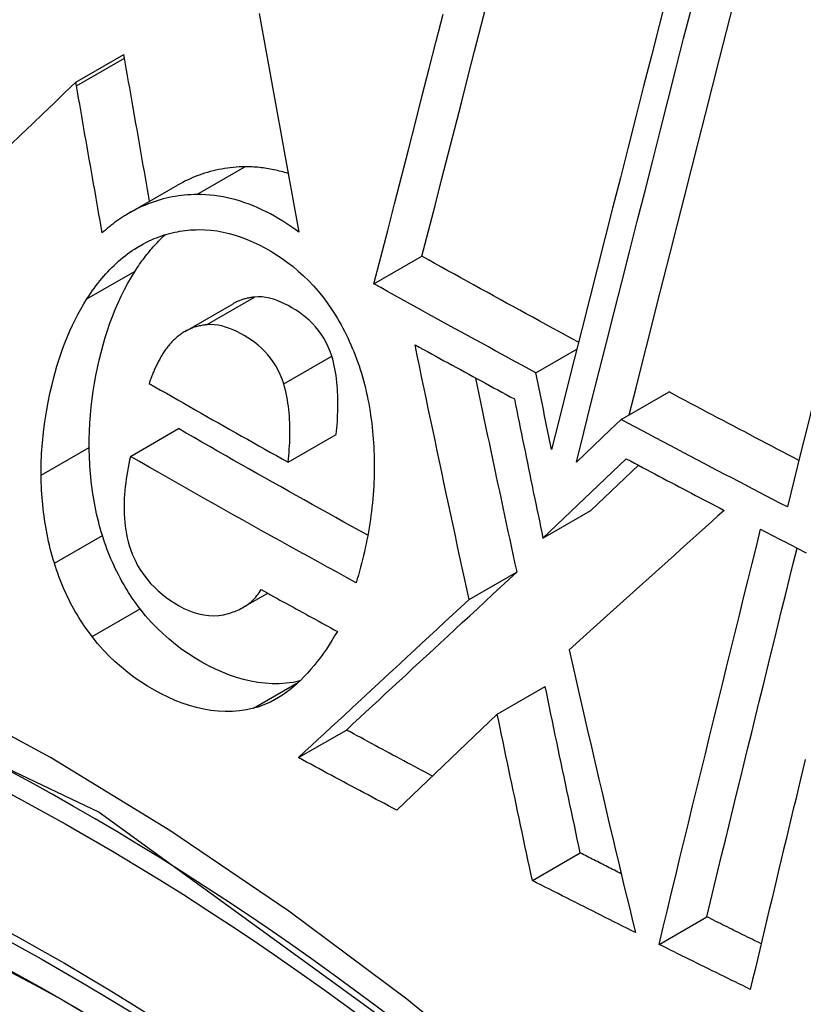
# Model space of a CAD drawing. Header units: inches. Extents: x 435.6 to 512.6, y 167.3 to 237.6.
# Tile 65 of 115: x 510.6421 to 510.7383, y 181.0881 to 181.2089. Entities that reach past the tile are written whole.
import ezdxf

# ---------------------------------------------------------------- set-up
doc = ezdxf.new("R2010")
doc.units = ezdxf.units.IN
doc.header["$MEASUREMENT"] = 0
doc.layers.add('Visible Edges(ANSI)', color=7, linetype='Continuous', lineweight=25)
doc.layers.add('Visible Tangent Edges(ANSI)', color=7, linetype='Continuous', lineweight=25)

msp = doc.modelspace()

# ---------------------------------------------------------------- linework, layer by layer
at = {"layer": 'Visible Edges(ANSI)'}
for p, q in [((510.64895, 181.20125), (510.65484, 181.20464)), ((510.65492, 181.2042), (510.65484, 181.20464)), ((510.64902, 181.2008), (510.64895, 181.20125)), ((510.65553, 181.1852), (510.66143, 181.1886)), ((510.68554, 181.17649), (510.69144, 181.17988)), ((510.66235, 181.17065), (510.66825, 181.17405)), ((510.70543, 181.16558), (510.71046, 181.16847)), ((510.71589, 181.15983), (510.72177, 181.16322)), ((510.71589, 181.15983), (510.71454, 181.15856)), ((510.65565, 181.15532), (510.66154, 181.15872)), ((510.71454, 181.15856), (510.71039, 181.1546)), ((510.67501, 181.15461), (510.68091, 181.15801)), ((510.70629, 181.14528), (510.71652, 181.15501)), ((510.71218, 181.14867), (510.71801, 181.15422)), ((510.70629, 181.14528), (510.71218, 181.14867)), ((510.69722, 181.13775), (510.70311, 181.14114)), ((510.66949, 181.13679), (510.6725, 181.13852)), ((510.70068, 181.12368), (510.70657, 181.12707)), ((510.70068, 181.12368), (510.68836, 181.11189)), ((510.67627, 181.11834), (510.68217, 181.12173)), ((510.705, 181.10325), (510.71088, 181.10664)), ((510.72055, 181.09542), (510.72641, 181.0988))]:
    msp.add_line(p, q, dxfattribs=at)
at = {"layer": 'Visible Edges(ANSI)', "flags": 128}
for points in [[(510.7215, 181.21194), (510.72056, 181.20822), (510.71961, 181.20448), (510.71865, 181.20075), (510.7177, 181.19701), (510.71675, 181.19326), (510.7158, 181.18952), (510.71485, 181.18578), (510.7139, 181.18205), (510.71295, 181.17832), (510.71201, 181.1746), (510.71107, 181.17088), (510.71013, 181.16719), (510.7092, 181.1635), (510.70827, 181.15983), (510.70734, 181.15618)], [(510.69144, 181.17988), (510.69224, 181.18299), (510.69304, 181.18612), (510.69385, 181.18925), (510.69465, 181.1924), (510.69546, 181.19555), (510.69628, 181.19871), (510.69709, 181.20187), (510.6979, 181.20505), (510.69872, 181.20822), (510.69954, 181.2114)], [(510.71039, 181.1546), (510.71131, 181.15825), (510.71223, 181.16191), (510.71317, 181.1656), (510.7141, 181.16929), (510.71504, 181.173), (510.71598, 181.17672), (510.71693, 181.18044), (510.71787, 181.18418), (510.71882, 181.18791), (510.71977, 181.19165), (510.72072, 181.19539), (510.72167, 181.19913), (510.72262, 181.20286), (510.72356, 181.20659), (510.72451, 181.21031)], [(510.71689, 181.16041), (510.71772, 181.16372), (510.71856, 181.16704), (510.71941, 181.17038), (510.72025, 181.17372), (510.7211, 181.17708), (510.72196, 181.18044), (510.72281, 181.18382), (510.72367, 181.18719), (510.72452, 181.19057), (510.72538, 181.19395), (510.72624, 181.19734), (510.7271, 181.20072), (510.72796, 181.2041), (510.72882, 181.20747), (510.72967, 181.21084)], [(510.67147, 181.20966), (510.67175, 181.20809), (510.67203, 181.20651), (510.67232, 181.20494), (510.6726, 181.20336), (510.67289, 181.20178), (510.67317, 181.2002), (510.67346, 181.19862), (510.67375, 181.19704), (510.67403, 181.19546), (510.67432, 181.19388), (510.67461, 181.1923), (510.6749, 181.19072), (510.67518, 181.18915), (510.67547, 181.18757), (510.67576, 181.18599), (510.67605, 181.18442), (510.67634, 181.18285)], [(510.68554, 181.17649), (510.68638, 181.17976), (510.68723, 181.18304), (510.68807, 181.18633), (510.68892, 181.18964), (510.68977, 181.19295), (510.69063, 181.19628), (510.69148, 181.19961), (510.69234, 181.20294), (510.69319, 181.20628), (510.69405, 181.20961)], [(510.75154, 181.2102), (510.75069, 181.20683), (510.74984, 181.20344), (510.74899, 181.20004), (510.74813, 181.19664), (510.74728, 181.19324), (510.74643, 181.18983), (510.74558, 181.18642), (510.74472, 181.183), (510.74387, 181.17959), (510.74302, 181.17618), (510.74217, 181.17277), (510.74133, 181.16937), (510.74048, 181.16597), (510.73964, 181.16258), (510.7388, 181.1592), (510.73796, 181.15582), (510.73713, 181.15246), (510.7363, 181.14911)], [(510.658, 181.18663), (510.65788, 181.18736), (510.65775, 181.18809), (510.65762, 181.18883), (510.65749, 181.18956), (510.65736, 181.19029), (510.65723, 181.19103), (510.6571, 181.19176), (510.65697, 181.1925), (510.65684, 181.19323), (510.65671, 181.19396), (510.65659, 181.1947), (510.65646, 181.19543), (510.65633, 181.19616), (510.6562, 181.19689), (510.65607, 181.19763), (510.65594, 181.19836), (510.65582, 181.19909), (510.65569, 181.19982), (510.65556, 181.20055), (510.65543, 181.20128), (510.6553, 181.20201), (510.65518, 181.20274), (510.65505, 181.20347), (510.65492, 181.2042)], [(510.64895, 181.20125), (510.64761, 181.19997), (510.64628, 181.19868), (510.64494, 181.1974), (510.64359, 181.1961), (510.64225, 181.19481), (510.64089, 181.19351)], [(510.65219, 181.18275), (510.65206, 181.18351), (510.65192, 181.18426), (510.65179, 181.18501), (510.65166, 181.18577), (510.65153, 181.18652), (510.65139, 181.18727), (510.65126, 181.18803), (510.65113, 181.18878), (510.651, 181.18953), (510.65087, 181.19029), (510.65073, 181.19104), (510.6506, 181.19179), (510.65047, 181.19255), (510.65034, 181.1933), (510.65021, 181.19405), (510.65007, 181.1948), (510.64994, 181.19555), (510.64981, 181.19631), (510.64968, 181.19706), (510.64955, 181.19781), (510.64942, 181.19856), (510.64929, 181.1993), (510.64916, 181.20005), (510.64902, 181.2008)], [(510.66971, 181.19086), (510.66935, 181.19085), (510.66899, 181.19084), (510.66863, 181.19081), (510.66827, 181.19078), (510.66791, 181.19075), (510.66756, 181.1907), (510.6672, 181.19065), (510.66685, 181.19059), (510.66649, 181.19052), (510.66614, 181.19045), (510.66579, 181.19037), (510.66544, 181.19028), (510.6651, 181.19018), (510.66475, 181.19007), (510.66441, 181.18996), (510.66407, 181.18984), (510.66373, 181.18971), (510.66339, 181.18957), (510.66306, 181.18943), (510.66273, 181.18928), (510.6624, 181.18912), (510.66207, 181.18895), (510.66175, 181.18878), (510.66143, 181.1886)], [(510.67502, 181.19003), (510.6748, 181.1901), (510.67458, 181.19017), (510.67436, 181.19023), (510.67414, 181.19029), (510.67392, 181.19034), (510.6737, 181.1904), (510.67348, 181.19045), (510.67326, 181.1905), (510.67304, 181.19054), (510.67281, 181.19058), (510.67259, 181.19062), (510.67237, 181.19066), (510.67215, 181.19069), (510.67193, 181.19072), (510.67171, 181.19075), (510.67149, 181.19077), (510.67126, 181.1908), (510.67104, 181.19081), (510.67082, 181.19083), (510.6706, 181.19084), (510.67038, 181.19085), (510.67016, 181.19085), (510.66993, 181.19086), (510.66971, 181.19086)], [(510.66381, 181.18746), (510.66343, 181.18745), (510.66305, 181.18744), (510.66266, 181.18741), (510.66228, 181.18738), (510.66191, 181.18734), (510.66153, 181.18729), (510.66115, 181.18723), (510.66078, 181.18716), (510.6604, 181.18709), (510.66003, 181.187), (510.65966, 181.18691), (510.65929, 181.18681), (510.65893, 181.1867), (510.65856, 181.18658), (510.6582, 181.18645), (510.65784, 181.18632), (510.65748, 181.18617), (510.65713, 181.18602), (510.65678, 181.18586), (510.65643, 181.18569), (510.65609, 181.18551), (510.65574, 181.18532), (510.6554, 181.18513), (510.65507, 181.18493)], [(510.67634, 181.18285), (510.67585, 181.1832), (510.67536, 181.18355), (510.67486, 181.18388), (510.67436, 181.18419), (510.67386, 181.18449), (510.67335, 181.18479), (510.67283, 181.18507), (510.67232, 181.18533), (510.67179, 181.18558), (510.67127, 181.18582), (510.67075, 181.18605), (510.67022, 181.18626), (510.66969, 181.18645), (510.66916, 181.18663), (510.66862, 181.18679), (510.66809, 181.18693), (510.66755, 181.18706), (510.66702, 181.18717), (510.66648, 181.18726), (510.66595, 181.18734), (510.66542, 181.18739), (510.66488, 181.18743), (510.66435, 181.18746), (510.66381, 181.18746)], [(510.65507, 181.18493), (510.65494, 181.18485), (510.65481, 181.18477), (510.65469, 181.18469), (510.65457, 181.18461), (510.65444, 181.18453), (510.65432, 181.18444), (510.6542, 181.18436), (510.65407, 181.18427), (510.65395, 181.18419), (510.65383, 181.1841), (510.65371, 181.18401), (510.65359, 181.18392), (510.65347, 181.18383), (510.65335, 181.18373), (510.65323, 181.18364), (510.65312, 181.18355), (510.653, 181.18345), (510.65288, 181.18335), (510.65276, 181.18326), (510.65265, 181.18316), (510.65253, 181.18306), (510.65242, 181.18296), (510.6523, 181.18286), (510.65219, 181.18275)], [(510.65621, 181.17805), (510.65635, 181.17826), (510.65649, 181.17847), (510.65663, 181.17868), (510.65677, 181.17889), (510.65692, 181.1791), (510.65706, 181.1793), (510.65721, 181.1795), (510.65736, 181.1797), (510.65751, 181.17989), (510.65766, 181.18009), (510.65781, 181.18028), (510.65797, 181.18047), (510.65812, 181.18065), (510.65828, 181.18084), (510.65844, 181.18102), (510.6586, 181.18119), (510.65876, 181.18137), (510.65892, 181.18154), (510.65909, 181.18172), (510.65925, 181.18188), (510.65942, 181.18205), (510.65959, 181.18221), (510.65976, 181.18237), (510.65993, 181.18253)], [(510.65646, 181.18096), (510.65675, 181.18113), (510.65705, 181.1813), (510.65734, 181.18146), (510.65764, 181.18162), (510.65794, 181.18176), (510.65825, 181.1819), (510.65856, 181.18204), (510.65886, 181.18216), (510.65918, 181.18228), (510.65949, 181.18239), (510.65981, 181.18249), (510.66012, 181.18259), (510.66044, 181.18267), (510.66076, 181.18275), (510.66108, 181.18283), (510.66141, 181.18289), (510.66173, 181.18295), (510.66206, 181.183), (510.66238, 181.18304), (510.66271, 181.18308), (510.66304, 181.18311), (510.66337, 181.18313), (510.66371, 181.18314), (510.66404, 181.18315)], [(510.66404, 181.18315), (510.66478, 181.18314), (510.66553, 181.18308), (510.66628, 181.18299), (510.66702, 181.18285), (510.66777, 181.18268), (510.66851, 181.18247), (510.66925, 181.18223), (510.66998, 181.18194), (510.67071, 181.18163), (510.67144, 181.18128), (510.67216, 181.1809), (510.67287, 181.1805), (510.67357, 181.18007), (510.67426, 181.17961), (510.67494, 181.17913), (510.67561, 181.17861), (510.67626, 181.17807), (510.6769, 181.17749), (510.67752, 181.17689), (510.67813, 181.17625), (510.67871, 181.17559), (510.67928, 181.17489), (510.67982, 181.17416), (510.68035, 181.17339)], [(510.65031, 181.17465), (510.65053, 181.17498), (510.65075, 181.17531), (510.65097, 181.17563), (510.65119, 181.17594), (510.65142, 181.17625), (510.65165, 181.17655), (510.65189, 181.17685), (510.65213, 181.17714), (510.65237, 181.17743), (510.65262, 181.17771), (510.65287, 181.17798), (510.65312, 181.17825), (510.65338, 181.17851), (510.65364, 181.17876), (510.6539, 181.17901), (510.65417, 181.17926), (510.65444, 181.17949), (510.65472, 181.17972), (510.655, 181.17994), (510.65528, 181.18016), (510.65557, 181.18037), (510.65586, 181.18057), (510.65616, 181.18077), (510.65646, 181.18096)], [(510.71067, 181.16933), (510.70987, 181.16976), (510.70906, 181.1702), (510.70826, 181.17064), (510.70745, 181.17107), (510.70665, 181.17151), (510.70584, 181.17195), (510.70504, 181.17239), (510.70424, 181.17283), (510.70344, 181.17326), (510.70263, 181.1737), (510.70183, 181.17414), (510.70103, 181.17458), (510.70023, 181.17502), (510.69943, 181.17546), (510.69863, 181.1759), (510.69783, 181.17634), (510.69703, 181.17678), (510.69623, 181.17723), (510.69543, 181.17767), (510.69463, 181.17811), (510.69383, 181.17855), (510.69303, 181.17899), (510.69224, 181.17944), (510.69144, 181.17988)], [(510.65059, 181.1564), (510.65059, 181.15741), (510.65062, 181.15841), (510.65067, 181.15941), (510.65074, 181.1604), (510.65084, 181.16139), (510.65095, 181.16236), (510.65109, 181.16333), (510.65124, 181.1643), (510.65142, 181.16525), (510.65161, 181.1662), (510.65183, 181.16714), (510.65206, 181.16808), (510.6523, 181.16899), (510.65256, 181.16989), (510.65284, 181.17077), (510.65314, 181.17165), (510.65345, 181.1725), (510.65379, 181.17335), (510.65415, 181.17418), (510.65452, 181.17499), (510.65491, 181.17578), (510.65533, 181.17656), (510.65576, 181.17731), (510.65621, 181.17805)], [(510.70543, 181.16558), (510.7046, 181.16603), (510.70377, 181.16649), (510.70293, 181.16694), (510.7021, 181.16739), (510.70127, 181.16784), (510.70043, 181.16829), (510.6996, 181.16875), (510.69877, 181.1692), (510.69794, 181.16965), (510.69711, 181.17011), (510.69628, 181.17056), (510.69545, 181.17101), (510.69462, 181.17147), (510.6938, 181.17192), (510.69297, 181.17238), (510.69214, 181.17283), (510.69132, 181.17329), (510.69049, 181.17374), (510.68966, 181.1742), (510.68884, 181.17466), (510.68801, 181.17511), (510.68719, 181.17557), (510.68637, 181.17603), (510.68554, 181.17649)], [(510.6447, 181.153), (510.6447, 181.15433), (510.64475, 181.15566), (510.64484, 181.15697), (510.64497, 181.15827), (510.64513, 181.15957), (510.64533, 181.1608), (510.64554, 181.16196), (510.64576, 181.16302), (510.64599, 181.16399), (510.6462, 181.16485), (510.64641, 181.16562), (510.64663, 181.16638), (510.64686, 181.16713), (510.64711, 181.16788), (510.64737, 181.16861), (510.64764, 181.16933), (510.64793, 181.17003), (510.64822, 181.17073), (510.64854, 181.17142), (510.64886, 181.17209), (510.6492, 181.17275), (510.64956, 181.1734), (510.64993, 181.17403), (510.65031, 181.17465)], [(510.67089, 181.17487), (510.67077, 181.17486), (510.67066, 181.17485), (510.67054, 181.17483), (510.67043, 181.17481), (510.67032, 181.17479), (510.6702, 181.17477), (510.67009, 181.17475), (510.66998, 181.17472), (510.66987, 181.1747), (510.66975, 181.17467), (510.66964, 181.17464), (510.66953, 181.17461), (510.66942, 181.17457), (510.66931, 181.17453), (510.6692, 181.17449), (510.66909, 181.17445), (510.66898, 181.17441), (510.66888, 181.17437), (510.66877, 181.17432), (510.66866, 181.17427), (510.66856, 181.17422), (510.66845, 181.17416), (510.66835, 181.17411), (510.66825, 181.17405)], [(510.68036, 181.16763), (510.68017, 181.16821), (510.67994, 181.16877), (510.67968, 181.16931), (510.6794, 181.16982), (510.67908, 181.17032), (510.67874, 181.17078), (510.67838, 181.17122), (510.678, 181.17163), (510.67761, 181.17202), (510.6772, 181.17238), (510.67678, 181.17271), (510.67635, 181.17302), (510.67592, 181.17331), (510.67548, 181.17357), (510.67503, 181.17382), (510.67458, 181.17405), (510.67413, 181.17426), (510.67367, 181.17444), (510.67321, 181.1746), (510.67274, 181.17473), (510.67228, 181.17482), (510.67181, 181.17488), (510.67135, 181.1749), (510.67089, 181.17487)], [(510.68035, 181.17339), (510.68059, 181.17302), (510.68082, 181.17264), (510.68106, 181.17225), (510.68128, 181.17186), (510.6815, 181.17147), (510.68172, 181.17107), (510.68193, 181.17067), (510.68213, 181.17026), (510.68233, 181.16985), (510.68252, 181.16944), (510.68271, 181.16902), (510.68289, 181.16859), (510.68307, 181.16817), (510.68324, 181.16773), (510.68341, 181.1673), (510.68356, 181.16686), (510.68371, 181.16641), (510.68386, 181.16597), (510.684, 181.16552), (510.68413, 181.16507), (510.68426, 181.16462), (510.68438, 181.16417), (510.68449, 181.16371), (510.6846, 181.16325)], [(510.66499, 181.17148), (510.66484, 181.17146), (510.66469, 181.17144), (510.66454, 181.17142), (510.66439, 181.17139), (510.66424, 181.17136), (510.6641, 181.17133), (510.66395, 181.1713), (510.6638, 181.17126), (510.66366, 181.17122), (510.66351, 181.17117), (510.66337, 181.17112), (510.66323, 181.17107), (510.66309, 181.17101), (510.66294, 181.17095), (510.66281, 181.17089), (510.66267, 181.17082), (510.66253, 181.17075), (510.6624, 181.17068), (510.66226, 181.1706), (510.66213, 181.17052), (510.662, 181.17044), (510.66187, 181.17035), (510.66174, 181.17025), (510.66162, 181.17016)], [(510.67447, 181.16424), (510.67427, 181.16481), (510.67404, 181.16537), (510.67378, 181.16591), (510.6735, 181.16643), (510.67319, 181.16691), (510.67285, 181.16737), (510.6725, 181.1678), (510.67213, 181.16821), (510.67174, 181.16859), (510.67133, 181.16895), (510.67092, 181.16928), (510.6705, 181.16959), (510.67007, 181.16988), (510.66963, 181.17015), (510.66918, 181.1704), (510.66873, 181.17063), (510.66827, 181.17084), (510.66781, 181.17103), (510.66734, 181.17119), (510.66687, 181.17132), (510.6664, 181.17142), (510.66593, 181.17148), (510.66546, 181.1715), (510.66499, 181.17148)], [(510.66162, 181.17016), (510.6615, 181.17007), (510.66139, 181.16997), (510.66128, 181.16988), (510.66117, 181.16978), (510.66106, 181.16968), (510.66095, 181.16958), (510.66085, 181.16948), (510.66075, 181.16937), (510.66064, 181.16926), (510.66054, 181.16915), (510.66044, 181.16904), (510.66035, 181.16893), (510.66025, 181.16881), (510.66015, 181.16869), (510.66006, 181.16857), (510.65997, 181.16845), (510.65988, 181.16832), (510.65979, 181.1682), (510.65971, 181.16806), (510.65962, 181.16793), (510.65954, 181.1678), (510.65946, 181.16766), (510.65938, 181.16752), (510.6593, 181.16738)], [(510.69722, 181.13775), (510.69694, 181.13905), (510.69666, 181.14035), (510.69638, 181.14165), (510.6961, 181.14296), (510.69582, 181.14426), (510.69554, 181.14556), (510.69526, 181.14687), (510.69498, 181.14817), (510.6947, 181.14948), (510.69442, 181.15078), (510.69414, 181.15209), (510.69387, 181.15339), (510.69359, 181.1547), (510.69332, 181.156), (510.69304, 181.15731), (510.69277, 181.15861), (510.69249, 181.15991), (510.69222, 181.16121), (510.69195, 181.16252), (510.69167, 181.16382), (510.6914, 181.16512), (510.69113, 181.16642), (510.69086, 181.16771), (510.69059, 181.16901)], [(510.69059, 181.16901), (510.6911, 181.16873), (510.69161, 181.16845), (510.69211, 181.16818), (510.69262, 181.1679), (510.69313, 181.16762), (510.69363, 181.16734), (510.69414, 181.16706), (510.69465, 181.16679), (510.69515, 181.16651), (510.69566, 181.16623), (510.69617, 181.16596), (510.69668, 181.16568), (510.69718, 181.1654), (510.69769, 181.16512), (510.6982, 181.16485), (510.69871, 181.16457), (510.69922, 181.1643), (510.69973, 181.16402), (510.70023, 181.16374), (510.70074, 181.16347), (510.70125, 181.16319), (510.70176, 181.16292), (510.70227, 181.16264), (510.70278, 181.16236)], [(510.6593, 181.16738), (510.65924, 181.16726), (510.65917, 181.16714), (510.65911, 181.16702), (510.65905, 181.16689), (510.65898, 181.16677), (510.65892, 181.16665), (510.65886, 181.16652), (510.6588, 181.16639), (510.65874, 181.16627), (510.65868, 181.16614), (510.65862, 181.16601), (510.65856, 181.16588), (510.65851, 181.16575), (510.65845, 181.16562), (510.65839, 181.16548), (510.65834, 181.16535), (510.65829, 181.16522), (510.65824, 181.16508), (510.65819, 181.16495), (510.65814, 181.16482), (510.65809, 181.16468), (510.65804, 181.16454), (510.658, 181.16441), (510.65795, 181.16427)], [(510.68091, 181.15801), (510.68095, 181.1584), (510.68099, 181.15879), (510.68102, 181.15919), (510.68105, 181.15959), (510.68107, 181.15999), (510.68109, 181.16039), (510.68111, 181.1608), (510.68112, 181.1612), (510.68113, 181.1616), (510.68113, 181.16201), (510.68112, 181.16241), (510.68111, 181.16281), (510.68109, 181.16322), (510.68107, 181.16362), (510.68103, 181.16403), (510.681, 181.16444), (510.68095, 181.16484), (510.68089, 181.16525), (510.68083, 181.16565), (510.68075, 181.16605), (510.68067, 181.16645), (510.68058, 181.16685), (510.68048, 181.16724), (510.68036, 181.16763)], [(510.70734, 181.15618), (510.70726, 181.15657), (510.70718, 181.15696), (510.7071, 181.15736), (510.70702, 181.15775), (510.70694, 181.15814), (510.70686, 181.15853), (510.70678, 181.15892), (510.7067, 181.15932), (510.70662, 181.15971), (510.70654, 181.1601), (510.70646, 181.16049), (510.70638, 181.16088), (510.70631, 181.16127), (510.70623, 181.16167), (510.70615, 181.16206), (510.70607, 181.16245), (510.70599, 181.16284), (510.70591, 181.16323), (510.70583, 181.16362), (510.70575, 181.16402), (510.70567, 181.16441), (510.70559, 181.1648), (510.70551, 181.16519), (510.70543, 181.16558)], [(510.70311, 181.14114), (510.7029, 181.14213), (510.70268, 181.14312), (510.70247, 181.14411), (510.70226, 181.1451), (510.70204, 181.14609), (510.70183, 181.14708), (510.70162, 181.14807), (510.7014, 181.14906), (510.70119, 181.15006), (510.70098, 181.15105), (510.70077, 181.15204), (510.70056, 181.15303), (510.70035, 181.15403), (510.70013, 181.15502), (510.69992, 181.15601), (510.69971, 181.157), (510.6995, 181.15799), (510.6993, 181.15899), (510.69909, 181.15998), (510.69888, 181.16097), (510.69867, 181.16196), (510.69846, 181.16295), (510.69825, 181.16394), (510.69805, 181.16493)], [(510.65795, 181.16427), (510.65866, 181.16387), (510.65936, 181.16346), (510.66007, 181.16306), (510.66078, 181.16265), (510.66148, 181.16225), (510.66219, 181.16184), (510.6629, 181.16144), (510.66361, 181.16103), (510.66432, 181.16063), (510.66503, 181.16023), (510.66574, 181.15982), (510.66645, 181.15942), (510.66716, 181.15902), (510.66787, 181.15862), (510.66858, 181.15822), (510.66929, 181.15781), (510.67001, 181.15741), (510.67072, 181.15701), (510.67143, 181.15661), (510.67215, 181.15621), (510.67286, 181.15581), (510.67358, 181.15541), (510.67429, 181.15501), (510.67501, 181.15461)], [(510.67501, 181.15461), (510.67505, 181.155), (510.67509, 181.1554), (510.67512, 181.1558), (510.67515, 181.1562), (510.67518, 181.1566), (510.6752, 181.157), (510.67521, 181.15741), (510.67522, 181.15781), (510.67523, 181.15822), (510.67523, 181.15863), (510.67522, 181.15904), (510.67521, 181.15944), (510.67519, 181.15985), (510.67517, 181.16025), (510.67514, 181.16066), (510.6751, 181.16106), (510.67505, 181.16146), (510.67499, 181.16186), (510.67493, 181.16227), (510.67486, 181.16266), (510.67477, 181.16306), (510.67468, 181.16346), (510.67458, 181.16385), (510.67447, 181.16424)], [(510.6846, 181.16325), (510.6847, 181.16277), (510.6848, 181.16229), (510.6849, 181.1618), (510.68498, 181.16132), (510.68506, 181.16084), (510.68514, 181.16035), (510.68521, 181.15987), (510.68527, 181.15938), (510.68533, 181.1589), (510.68538, 181.15842), (510.68542, 181.15793), (510.68546, 181.15745), (510.6855, 181.15696), (510.68553, 181.15648), (510.68555, 181.156), (510.68557, 181.15551), (510.68558, 181.15503), (510.68558, 181.15454), (510.68559, 181.15406), (510.68558, 181.15358), (510.68557, 181.15309), (510.68556, 181.15261), (510.68554, 181.15213), (510.68551, 181.15164)], [(510.73771, 181.15482), (510.73705, 181.15517), (510.73638, 181.15551), (510.73571, 181.15586), (510.73505, 181.15621), (510.73438, 181.15656), (510.73372, 181.15691), (510.73305, 181.15726), (510.73239, 181.15761), (510.73172, 181.15796), (510.73106, 181.15831), (510.73039, 181.15866), (510.72973, 181.15901), (510.72906, 181.15936), (510.7284, 181.15971), (510.72774, 181.16006), (510.72707, 181.16041), (510.72641, 181.16076), (510.72575, 181.16111), (510.72508, 181.16146), (510.72442, 181.16181), (510.72376, 181.16217), (510.7231, 181.16252), (510.72244, 181.16287), (510.72177, 181.16322)], [(510.70278, 181.16236), (510.70292, 181.16165), (510.70307, 181.16094), (510.70321, 181.16023), (510.70336, 181.15952), (510.7035, 181.15881), (510.70365, 181.1581), (510.70379, 181.15738), (510.70394, 181.15667), (510.70409, 181.15596), (510.70423, 181.15525), (510.70438, 181.15454), (510.70452, 181.15383), (510.70467, 181.15311), (510.70482, 181.1524), (510.70496, 181.15169), (510.70511, 181.15098), (510.70526, 181.15027), (510.70541, 181.14955), (510.70555, 181.14884), (510.7057, 181.14813), (510.70585, 181.14742), (510.706, 181.14671), (510.70615, 181.14599), (510.70629, 181.14528)], [(510.7363, 181.14911), (510.73545, 181.14955), (510.73459, 181.15), (510.73374, 181.15044), (510.73288, 181.15089), (510.73203, 181.15133), (510.73118, 181.15178), (510.73032, 181.15222), (510.72947, 181.15267), (510.72862, 181.15311), (510.72777, 181.15356), (510.72692, 181.15401), (510.72607, 181.15445), (510.72521, 181.1549), (510.72437, 181.15535), (510.72352, 181.15579), (510.72267, 181.15624), (510.72182, 181.15669), (510.72097, 181.15714), (510.72012, 181.15759), (510.71927, 181.15803), (510.71843, 181.15848), (510.71758, 181.15893), (510.71673, 181.15938), (510.71589, 181.15983)], [(510.68479, 181.14564), (510.68381, 181.14618), (510.68284, 181.14672), (510.68186, 181.14726), (510.68088, 181.1478), (510.67991, 181.14834), (510.67893, 181.14888), (510.67796, 181.14943), (510.67699, 181.14997), (510.67601, 181.15051), (510.67504, 181.15105), (510.67407, 181.1516), (510.6731, 181.15214), (510.67214, 181.15269), (510.67117, 181.15323), (510.6702, 181.15378), (510.66924, 181.15433), (510.66827, 181.15487), (510.66731, 181.15542), (510.66634, 181.15597), (510.66538, 181.15652), (510.66442, 181.15707), (510.66346, 181.15762), (510.6625, 181.15817), (510.66154, 181.15872)], [(510.65221, 181.14561), (510.65207, 181.14605), (510.65195, 181.14649), (510.65183, 181.14693), (510.65171, 181.14738), (510.65161, 181.14782), (510.6515, 181.14826), (510.65141, 181.14871), (510.65132, 181.14915), (510.65123, 181.1496), (510.65115, 181.15005), (510.65108, 181.1505), (510.65101, 181.15095), (510.65095, 181.1514), (510.65089, 181.15185), (510.65084, 181.1523), (510.65079, 181.15275), (510.65075, 181.15321), (510.65071, 181.15366), (510.65068, 181.15411), (510.65065, 181.15457), (510.65063, 181.15503), (510.65061, 181.15548), (510.6506, 181.15594), (510.65059, 181.1564)], [(510.65565, 181.15532), (510.65555, 181.15487), (510.65545, 181.15441), (510.65537, 181.15395), (510.65528, 181.15348), (510.65521, 181.15301), (510.65514, 181.15254), (510.65507, 181.15207), (510.65502, 181.1516), (510.65497, 181.15112), (510.65493, 181.15065), (510.6549, 181.15016), (510.65488, 181.14968), (510.65487, 181.14919), (510.65487, 181.1487), (510.65488, 181.14821), (510.65491, 181.14773), (510.65495, 181.14724), (510.655, 181.14675), (510.65507, 181.14626), (510.65515, 181.14578), (510.65525, 181.14531), (510.65536, 181.14483), (510.6555, 181.14437), (510.65565, 181.14391)], [(510.68335, 181.13981), (510.68218, 181.14045), (510.68101, 181.14109), (510.67984, 181.14173), (510.67868, 181.14237), (510.67751, 181.14301), (510.67635, 181.14365), (510.67519, 181.14429), (510.67403, 181.14494), (510.67287, 181.14558), (510.67171, 181.14622), (510.67056, 181.14687), (510.6694, 181.14751), (510.66825, 181.14816), (510.6671, 181.14881), (510.66595, 181.14945), (510.6648, 181.1501), (510.66365, 181.15075), (510.6625, 181.1514), (510.66135, 181.15206), (510.66021, 181.15271), (510.65907, 181.15336), (510.65793, 181.15401), (510.65678, 181.15467), (510.65565, 181.15532)], [(510.71652, 181.15501), (510.71702, 181.15475), (510.71752, 181.15448), (510.71802, 181.15422), (510.71852, 181.15395), (510.71902, 181.15369), (510.71952, 181.15343), (510.72002, 181.15316), (510.72052, 181.1529), (510.72102, 181.15264), (510.72152, 181.15237), (510.72202, 181.15211), (510.72252, 181.15185), (510.72302, 181.15158), (510.72352, 181.15132), (510.72402, 181.15106), (510.72453, 181.15079), (510.72503, 181.15053), (510.72553, 181.15027), (510.72603, 181.15), (510.72653, 181.14974), (510.72703, 181.14948), (510.72754, 181.14922), (510.72804, 181.14895), (510.72854, 181.14869)], [(510.64631, 181.14222), (510.64618, 181.14266), (510.64605, 181.1431), (510.64593, 181.14354), (510.64581, 181.14398), (510.64571, 181.14442), (510.6456, 181.14487), (510.64551, 181.14531), (510.64542, 181.14576), (510.64533, 181.1462), (510.64525, 181.14665), (510.64518, 181.1471), (510.64511, 181.14755), (510.64505, 181.148), (510.64499, 181.14845), (510.64494, 181.1489), (510.64489, 181.14936), (510.64485, 181.14981), (510.64481, 181.15026), (510.64478, 181.15072), (510.64475, 181.15117), (510.64473, 181.15163), (510.64471, 181.15209), (510.6447, 181.15254), (510.6447, 181.153)], [(510.68551, 181.15164), (510.68548, 181.15113), (510.68544, 181.15061), (510.6854, 181.1501), (510.68535, 181.14959), (510.6853, 181.14908), (510.68524, 181.14857), (510.68517, 181.14806), (510.68511, 181.14756), (510.68503, 181.14706), (510.68495, 181.14656), (510.68487, 181.14607), (510.68478, 181.14557), (510.68469, 181.14508), (510.68459, 181.14459), (510.68448, 181.14411), (510.68438, 181.14362), (510.68426, 181.14314), (510.68415, 181.14266), (510.68402, 181.14218), (510.6839, 181.1417), (510.68377, 181.14123), (510.68363, 181.14075), (510.68349, 181.14028), (510.68335, 181.13981)], [(510.72854, 181.14869), (510.72778, 181.148), (510.72701, 181.14732), (510.72625, 181.14663), (510.72548, 181.14594), (510.72472, 181.14526), (510.72396, 181.14457), (510.72319, 181.14388), (510.72243, 181.14319), (510.72166, 181.1425), (510.72088, 181.14181), (510.72011, 181.14111), (510.71933, 181.14041), (510.71855, 181.13971), (510.71776, 181.139), (510.71697, 181.13828), (510.71617, 181.13757), (510.71537, 181.13684), (510.71456, 181.13611), (510.71374, 181.13538), (510.71291, 181.13464), (510.71208, 181.13389), (510.71123, 181.13313), (510.71038, 181.13236), (510.70952, 181.13159)], [(510.72055, 181.09542), (510.72106, 181.09753), (510.72157, 181.09965), (510.72208, 181.10177), (510.7226, 181.10389), (510.72311, 181.10602), (510.72363, 181.10815), (510.72415, 181.11028), (510.72467, 181.11241), (510.72519, 181.11454), (510.72571, 181.11668), (510.72623, 181.11881), (510.72675, 181.12094), (510.72727, 181.12307), (510.7278, 181.12521), (510.72832, 181.12734), (510.72884, 181.12946), (510.72937, 181.13159), (510.72989, 181.13371), (510.73041, 181.13583), (510.73093, 181.13795), (510.73145, 181.14006), (510.73197, 181.14217), (510.73249, 181.14427), (510.73301, 181.14637)], [(510.73301, 181.14637), (510.73344, 181.14615), (510.73387, 181.14592), (510.7343, 181.1457), (510.73473, 181.14548), (510.73516, 181.14525), (510.73559, 181.14503), (510.73603, 181.14481), (510.73646, 181.14458), (510.73689, 181.14436), (510.73732, 181.14414), (510.73775, 181.14392), (510.73818, 181.14369), (510.73861, 181.14347)], [(510.65685, 181.13659), (510.6566, 181.13691), (510.65636, 181.13724), (510.65612, 181.13758), (510.65588, 181.13792), (510.65565, 181.13826), (510.65543, 181.13861), (510.65521, 181.13896), (510.65499, 181.13932), (510.65478, 181.13968), (510.65457, 181.14005), (510.65437, 181.14042), (510.65417, 181.1408), (510.65397, 181.14118), (510.65379, 181.14156), (510.6536, 181.14195), (510.65343, 181.14235), (510.65325, 181.14274), (510.65309, 181.14314), (510.65293, 181.14355), (510.65277, 181.14396), (510.65262, 181.14437), (510.65248, 181.14478), (510.65234, 181.1452), (510.65221, 181.14561)], [(510.65565, 181.14391), (510.65591, 181.14323), (510.65621, 181.14257), (510.65653, 181.14194), (510.6569, 181.14133), (510.65728, 181.14076), (510.6577, 181.14023), (510.65813, 181.13972), (510.65859, 181.13925), (510.65906, 181.1388), (510.65955, 181.13839), (510.66005, 181.138), (510.66056, 181.13764), (510.66108, 181.1373), (510.66163, 181.13698), (510.66222, 181.13666), (510.66282, 181.13639), (510.66343, 181.13616), (510.66404, 181.13598), (510.66466, 181.13585), (510.66528, 181.13578), (510.66589, 181.13576), (510.66649, 181.13579), (510.66709, 181.13588), (510.66768, 181.13603)], [(510.72641, 181.0988), (510.72687, 181.10067), (510.72732, 181.10255), (510.72778, 181.10443), (510.72823, 181.10631), (510.72869, 181.1082), (510.72915, 181.11009), (510.72961, 181.11198), (510.73007, 181.11387), (510.73053, 181.11576), (510.73099, 181.11765), (510.73145, 181.11954), (510.73192, 181.12143), (510.73238, 181.12333), (510.73284, 181.12522), (510.73331, 181.12711), (510.73377, 181.129), (510.73424, 181.13089), (510.7347, 181.13278), (510.73516, 181.13466), (510.73563, 181.13655), (510.73609, 181.13843), (510.73655, 181.14031), (510.73702, 181.14218), (510.73748, 181.14406)], [(510.65095, 181.13319), (510.6507, 181.13352), (510.65046, 181.13385), (510.65022, 181.13418), (510.64998, 181.13452), (510.64975, 181.13486), (510.64953, 181.13521), (510.64931, 181.13556), (510.64909, 181.13592), (510.64888, 181.13628), (510.64867, 181.13665), (510.64847, 181.13702), (510.64827, 181.1374), (510.64808, 181.13778), (510.64789, 181.13817), (510.6477, 181.13856), (510.64753, 181.13895), (510.64736, 181.13935), (510.64719, 181.13975), (510.64703, 181.14015), (510.64687, 181.14056), (510.64672, 181.14097), (510.64658, 181.14138), (510.64644, 181.1418), (510.64631, 181.14222)], [(510.68217, 181.12173), (510.68296, 181.12247), (510.68376, 181.12321), (510.68456, 181.12395), (510.68536, 181.1247), (510.68617, 181.12544), (510.68698, 181.1262), (510.6878, 181.12695), (510.68862, 181.12771), (510.68945, 181.12848), (510.69029, 181.12926), (510.69113, 181.13004), (510.69198, 181.13083), (510.69284, 181.13162), (510.69371, 181.13243), (510.6946, 181.13325), (510.69549, 181.13408), (510.69639, 181.13491), (510.69731, 181.13576), (510.69824, 181.13662), (510.69918, 181.1375), (510.70014, 181.13839), (510.70112, 181.13929), (510.70211, 181.14021), (510.70311, 181.14114)], [(510.66768, 181.13603), (510.66787, 181.13609), (510.66807, 181.13615), (510.66826, 181.13622), (510.66845, 181.13629), (510.66864, 181.13637), (510.66883, 181.13645), (510.66902, 181.13654), (510.6692, 181.13663), (510.66939, 181.13673), (510.66957, 181.13684), (510.66975, 181.13694), (510.66992, 181.13706), (510.67009, 181.13718), (510.67026, 181.13731), (510.67042, 181.13744), (510.67058, 181.13758), (510.67074, 181.13773), (510.67089, 181.13789), (510.67104, 181.13805), (510.67118, 181.13822), (510.67131, 181.1384), (510.67144, 181.13858), (510.67156, 181.13878), (510.67168, 181.13898)], [(510.67168, 181.13898), (510.67206, 181.13876), (510.67245, 181.13855), (510.67284, 181.13833), (510.67323, 181.13811), (510.67362, 181.1379), (510.67401, 181.13768), (510.6744, 181.13747), (510.67479, 181.13725), (510.67518, 181.13704), (510.67557, 181.13683), (510.67596, 181.13661), (510.67635, 181.1364), (510.67674, 181.13618), (510.67713, 181.13597), (510.67752, 181.13575), (510.67792, 181.13554), (510.67831, 181.13533), (510.6787, 181.13511), (510.67909, 181.1349), (510.67948, 181.13468), (510.67987, 181.13447), (510.68026, 181.13426), (510.68065, 181.13404), (510.68105, 181.13383)], [(510.67627, 181.11834), (510.67707, 181.11908), (510.67787, 181.11982), (510.67867, 181.12056), (510.67948, 181.12131), (510.68029, 181.12206), (510.6811, 181.12281), (510.68192, 181.12357), (510.68274, 181.12433), (510.68357, 181.1251), (510.68441, 181.12587), (510.68525, 181.12666), (510.6861, 181.12745), (510.68697, 181.12825), (510.68784, 181.12905), (510.68872, 181.12987), (510.68961, 181.1307), (510.69052, 181.13153), (510.69143, 181.13238), (510.69236, 181.13324), (510.6933, 181.13412), (510.69426, 181.135), (510.69523, 181.1359), (510.69622, 181.13682), (510.69722, 181.13775)], [(510.67646, 181.12775), (510.67561, 181.12758), (510.67476, 181.12747), (510.6739, 181.12741), (510.67304, 181.12741), (510.67217, 181.12746), (510.6713, 181.12756), (510.67042, 181.12771), (510.66955, 181.12792), (510.66868, 181.12817), (510.66781, 181.12847), (510.66695, 181.12881), (510.6661, 181.12919), (510.66525, 181.12961), (510.66441, 181.13006), (510.66359, 181.13055), (510.66277, 181.13107), (510.66197, 181.13163), (510.66118, 181.13222), (510.6604, 181.13286), (510.65965, 181.13353), (510.65892, 181.13423), (510.6582, 181.13498), (510.65751, 181.13576), (510.65685, 181.13659)], [(510.67075, 181.1244), (510.6699, 181.12422), (510.66904, 181.12409), (510.66817, 181.12402), (510.66729, 181.12401), (510.66641, 181.12405), (510.66553, 181.12414), (510.66465, 181.12429), (510.66377, 181.12449), (510.66289, 181.12474), (510.66202, 181.12503), (510.66116, 181.12537), (510.6603, 181.12575), (510.65944, 181.12616), (510.6586, 181.12662), (510.65776, 181.12711), (510.65694, 181.12763), (510.65612, 181.12819), (510.65533, 181.12879), (510.65454, 181.12943), (510.65378, 181.1301), (510.65304, 181.13081), (510.65232, 181.13157), (510.65162, 181.13236), (510.65095, 181.13319)], [(510.68105, 181.13383), (510.68072, 181.13328), (510.68039, 181.13273), (510.68005, 181.1322), (510.6797, 181.13167), (510.67934, 181.13115), (510.67897, 181.13064), (510.67859, 181.13014), (510.6782, 181.12965), (510.67781, 181.12918), (510.6774, 181.12872), (510.67699, 181.12828), (510.67656, 181.12785), (510.67613, 181.12744), (510.67569, 181.12705), (510.67523, 181.12668), (510.67477, 181.12633), (510.6743, 181.126), (510.67382, 181.1257), (510.67333, 181.12542), (510.67283, 181.12516), (510.67233, 181.12493), (510.67181, 181.12473), (510.67129, 181.12455), (510.67075, 181.1244)], [(510.70952, 181.13159), (510.70985, 181.13014), (510.71017, 181.1287), (510.7105, 181.12725), (510.71083, 181.12581), (510.71116, 181.12436), (510.71149, 181.12292), (510.71182, 181.12147), (510.71216, 181.12002), (510.71249, 181.11857), (510.71283, 181.11713), (510.71316, 181.11568), (510.7135, 181.11423), (510.71384, 181.11278), (510.71418, 181.11133), (510.71452, 181.10989), (510.71486, 181.10844), (510.7152, 181.10699), (510.71555, 181.10554), (510.71589, 181.1041), (510.71624, 181.10265), (510.71659, 181.1012), (510.71694, 181.09976), (510.71729, 181.09831), (510.71764, 181.09687)], [(510.71088, 181.10664), (510.71069, 181.10749), (510.71051, 181.10834), (510.71033, 181.10919), (510.71015, 181.11004), (510.70996, 181.11089), (510.70978, 181.11174), (510.7096, 181.1126), (510.70942, 181.11345), (510.70924, 181.1143), (510.70906, 181.11515), (510.70888, 181.116), (510.7087, 181.11685), (510.70852, 181.11771), (510.70834, 181.11856), (510.70816, 181.11941), (510.70798, 181.12026), (510.70781, 181.12111), (510.70763, 181.12196), (510.70745, 181.12281), (510.70727, 181.12367), (510.7071, 181.12452), (510.70692, 181.12537), (510.70675, 181.12622), (510.70657, 181.12707)], [(510.705, 181.10325), (510.70482, 181.1041), (510.70463, 181.10495), (510.70445, 181.10581), (510.70427, 181.10666), (510.70408, 181.10751), (510.7039, 181.10836), (510.70372, 181.10921), (510.70354, 181.11006), (510.70336, 181.11091), (510.70318, 181.11176), (510.703, 181.11262), (510.70282, 181.11347), (510.70264, 181.11432), (510.70246, 181.11517), (510.70228, 181.11602), (510.7021, 181.11687), (510.70192, 181.11772), (510.70174, 181.11857), (510.70157, 181.11943), (510.70139, 181.12028), (510.70121, 181.12113), (510.70104, 181.12198), (510.70086, 181.12283), (510.70068, 181.12368)], [(510.69274, 181.11608), (510.69229, 181.11631), (510.69185, 181.11654), (510.69141, 181.11678), (510.69097, 181.11701), (510.69053, 181.11725), (510.69009, 181.11748), (510.68964, 181.11772), (510.6892, 181.11795), (510.68876, 181.11819), (510.68832, 181.11842), (510.68788, 181.11866), (510.68744, 181.11889), (510.687, 181.11913), (510.68656, 181.11937), (510.68612, 181.1196), (510.68568, 181.11984), (510.68524, 181.12008), (510.6848, 181.12031), (510.68436, 181.12055), (510.68392, 181.12079), (510.68348, 181.12102), (510.68304, 181.12126), (510.68261, 181.1215), (510.68217, 181.12173)], [(510.68836, 181.11189), (510.68785, 181.11215), (510.68734, 181.11242), (510.68684, 181.11269), (510.68633, 181.11296), (510.68583, 181.11322), (510.68532, 181.11349), (510.68482, 181.11376), (510.68432, 181.11403), (510.68381, 181.1143), (510.68331, 181.11456), (510.6828, 181.11483), (510.6823, 181.1151), (510.6818, 181.11537), (510.68129, 181.11564), (510.68079, 181.11591), (510.68029, 181.11618), (510.67978, 181.11645), (510.67928, 181.11672), (510.67878, 181.11699), (510.67828, 181.11726), (510.67778, 181.11753), (510.67728, 181.1178), (510.67677, 181.11807), (510.67627, 181.11834)], [(510.7385, 181.11813), (510.7382, 181.1169), (510.73791, 181.11568), (510.73761, 181.11445), (510.73732, 181.11322), (510.73702, 181.112), (510.73673, 181.11077), (510.73643, 181.10954), (510.73614, 181.10831), (510.73584, 181.10708), (510.73555, 181.10585), (510.73525, 181.10463), (510.73496, 181.1034), (510.73467, 181.10217), (510.73437, 181.10094), (510.73408, 181.09971), (510.73379, 181.09848), (510.73349, 181.09725), (510.7332, 181.09602), (510.73291, 181.09479), (510.73262, 181.09357), (510.73233, 181.09234), (510.73203, 181.09111), (510.73174, 181.08989)], [(510.7159, 181.10408), (510.71569, 181.10419), (510.71548, 181.10429), (510.71527, 181.1044), (510.71506, 181.10451), (510.71485, 181.10461), (510.71464, 181.10472), (510.71443, 181.10483), (510.71422, 181.10493), (510.71401, 181.10504), (510.7138, 181.10515), (510.71359, 181.10525), (510.71339, 181.10536), (510.71318, 181.10547), (510.71297, 181.10557), (510.71276, 181.10568), (510.71255, 181.10578), (510.71234, 181.10589), (510.71213, 181.106), (510.71192, 181.1061), (510.71171, 181.10621), (510.7115, 181.10632), (510.7113, 181.10642), (510.71109, 181.10653), (510.71088, 181.10664)], [(510.71764, 181.09687), (510.71711, 181.09713), (510.71658, 181.0974), (510.71605, 181.09766), (510.71552, 181.09793), (510.715, 181.09819), (510.71447, 181.09846), (510.71394, 181.09872), (510.71341, 181.09899), (510.71289, 181.09925), (510.71236, 181.09952), (510.71183, 181.09978), (510.71131, 181.10005), (510.71078, 181.10032), (510.71025, 181.10058), (510.70973, 181.10085), (510.7092, 181.10112), (510.70867, 181.10138), (510.70815, 181.10165), (510.70762, 181.10192), (510.7071, 181.10218), (510.70657, 181.10245), (510.70605, 181.10272), (510.70552, 181.10299), (510.705, 181.10325)], [(510.73307, 181.09549), (510.7328, 181.09563), (510.73252, 181.09577), (510.73224, 181.0959), (510.73196, 181.09604), (510.73168, 181.09618), (510.73141, 181.09632), (510.73113, 181.09645), (510.73085, 181.09659), (510.73057, 181.09673), (510.7303, 181.09687), (510.73002, 181.097), (510.72974, 181.09714), (510.72946, 181.09728), (510.72919, 181.09742), (510.72891, 181.09755), (510.72863, 181.09769), (510.72835, 181.09783), (510.72808, 181.09797), (510.7278, 181.09811), (510.72752, 181.09824), (510.72724, 181.09838), (510.72697, 181.09852), (510.72669, 181.09866), (510.72641, 181.0988)], [(510.73174, 181.08989), (510.73128, 181.09012), (510.73081, 181.09035), (510.73034, 181.09058), (510.72987, 181.09081), (510.72941, 181.09104), (510.72894, 181.09127), (510.72847, 181.0915), (510.728, 181.09173), (510.72754, 181.09196), (510.72707, 181.09219), (510.7266, 181.09242), (510.72614, 181.09265), (510.72567, 181.09288), (510.7252, 181.09311), (510.72474, 181.09334), (510.72427, 181.09357), (510.72381, 181.0938), (510.72334, 181.09403), (510.72287, 181.09426), (510.72241, 181.09449), (510.72194, 181.09472), (510.72148, 181.09495), (510.72101, 181.09519), (510.72055, 181.09542)]]:
    msp.add_lwpolyline(points, dxfattribs=at)
at = {"layer": 'Visible Edges(ANSI)'}
for centre, major_axis, start_param, end_param in [((510.75521, 180.32632), (-0.64835, 1.12588), 5.16346, 5.835982), ((510.65047, 180.82927), (0.15718, -0.27294), 2.362013, 7.062765)]:
    msp.add_ellipse(centre, major_axis=major_axis, ratio=0.578093, start_param=start_param, end_param=end_param, dxfattribs=at)
msp.add_ellipse((510.64699, 180.82727), major_axis=(-0.15963, 0.2772), ratio=0.578093, dxfattribs=at)
at = {"layer": 'Visible Tangent Edges(ANSI)'}
for p, q in [((510.64902, 181.2008), (510.65492, 181.2042)), ((510.66381, 181.18746), (510.66971, 181.19086)), ((510.65646, 181.18096), (510.65726, 181.18142)), ((510.65031, 181.17465), (510.65621, 181.17805)), ((510.66499, 181.17148), (510.67089, 181.17487)), ((510.67447, 181.16424), (510.68036, 181.16763)), ((510.6447, 181.153), (510.65059, 181.1564)), ((510.64631, 181.14222), (510.65221, 181.14561)), ((510.65095, 181.13319), (510.65685, 181.13659)), ((510.67075, 181.1244), (510.6763, 181.12759))]:
    msp.add_line(p, q, dxfattribs=at)
at = {"layer": 'Visible Tangent Edges(ANSI)', "flags": 128}
for points in [[(510.77169, 181.0066), (510.75883, 181.02208), (510.74557, 181.03692), (510.73195, 181.05107), (510.71803, 181.06445), (510.70389, 181.07701), (510.68957, 181.0887), (510.67509, 181.09951), (510.6605, 181.1094), (510.64584, 181.11834), (510.63115, 181.1263), (510.61651, 181.13322), (510.60199, 181.1391), (510.58762, 181.14391), (510.57345, 181.14765), (510.55952, 181.1503), (510.54589, 181.15187), (510.53258, 181.15233), (510.51967, 181.15169), (510.50722, 181.14995), (510.49526, 181.14714), (510.48381, 181.14326)], [(510.39822, 180.99467), (510.40848, 181.04946), (510.42974, 181.09403), (510.46089, 181.12622), (510.50057, 181.1445), (510.54717, 181.14822), (510.59836, 181.13711), (510.65181, 181.11166), (510.70486, 181.07313), (510.75529, 181.02313)]]:
    msp.add_lwpolyline(points, dxfattribs=at)
at = {"layer": 'Visible Tangent Edges(ANSI)'}
for centre, major_axis, start_param, end_param in [((510.64947, 180.8287), (-0.17285, 0.30015), 5.049711, 10.658253), ((510.64942, 180.82867), (-0.1503, 0.261), 4.099688, 6.899754)]:
    msp.add_ellipse(centre, major_axis=major_axis, ratio=0.578093, start_param=start_param, end_param=end_param, dxfattribs=at)
for centre, major_axis in [((510.65007, 180.82904), (0.17078, -0.29656)), ((510.64709, 180.82733), (-0.16238, 0.28198)), ((510.64699, 180.82727), (0.16178, -0.28094))]:
    msp.add_ellipse(centre, major_axis=major_axis, ratio=0.578093, dxfattribs=at)

doc.saveas('drawing.dxf')
